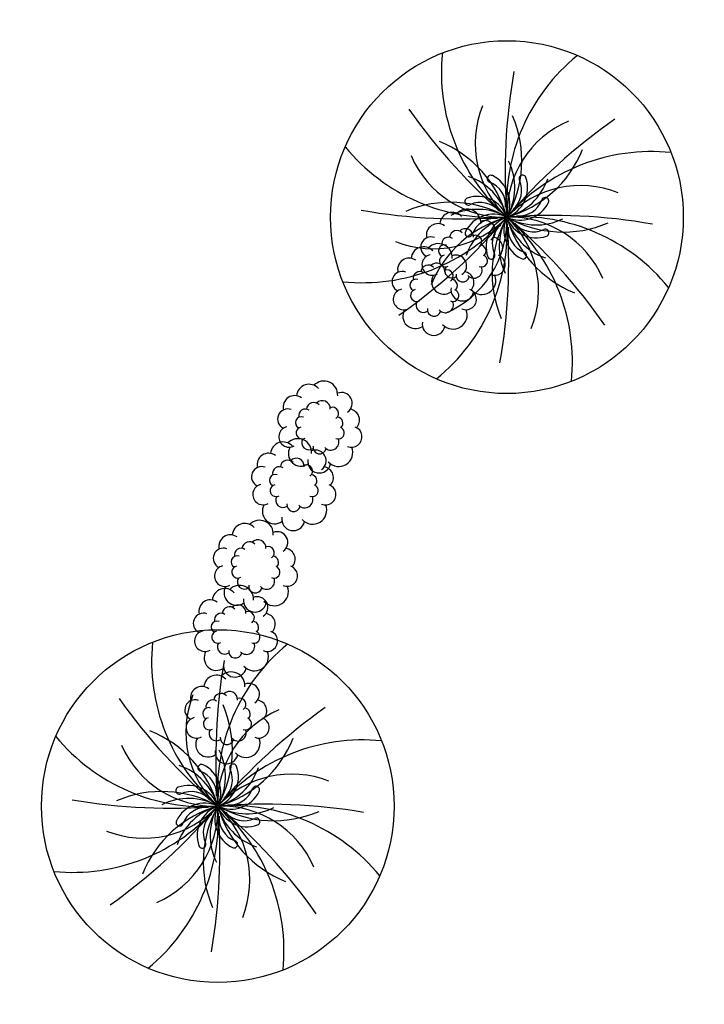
# Model space of a CAD drawing. Header units: feet. Extents: x 1377751 to 1381179, y 448542 to 452320.
# Tile 13 of 205: x 1378025 to 1378073, y 448815 to 448884. Entities that reach past the tile are written whole.
import ezdxf

# ---------------------------------------------------------------- set-up
doc = ezdxf.new("R2010")
doc.units = ezdxf.units.FT
doc.header["$MEASUREMENT"] = 0
doc.layers.add('MA- REDBUD TREE', color=3, linetype='Continuous')
doc.layers.add('VG_P_Cells', color=3, linetype='Continuous')

# ---------------------------------------------------------------- blocks, each defined once
blk = doc.blocks.new('REDBUD TREE')
at = {"layer": 'MA- REDBUD TREE'}
blk.add_circle((-7.599592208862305e-07, -1.083244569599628e-07), 12.38143709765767, dxfattribs=at)
for centre, radius, start, end in [((10.09679871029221, 8.925761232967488), 13.4764451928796, 166.7839444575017, 221.4772893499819), ((13.45098098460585, -0.8280491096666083), 13.4764451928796, 121.7839444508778, 176.477289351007), ((40.37344693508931, -1.985095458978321), 40.42222015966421, 162.6337178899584, 177.1851285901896), ((29.9520122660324, 27.14466415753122), 40.42222015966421, 207.6337178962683, 222.1851285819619), ((5.505666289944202, 4.498087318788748), 7.109511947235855, 150.7911959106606, 219.248556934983), ((-6.426712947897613, 4.817568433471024), 8.031911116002, 323.1441730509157, 15.73055402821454), ((0.828048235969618, 13.45098163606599), 13.4764451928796, 211.7839444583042, 266.477289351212), ((-7.950907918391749, -1.137836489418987), 8.031911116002, 8.144173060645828, 60.73055403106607), ((7.073721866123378, -0.7124664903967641), 7.109511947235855, 105.7911959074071, 174.2485569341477), ((27.14466350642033, -29.95201313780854), 40.42222015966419, 117.6337178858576, 132.185128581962), ((0.7124656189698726, 7.073722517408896), 7.109511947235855, 195.7911959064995, 264.2485569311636), ((-1.13783714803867, 7.950907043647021), 8.031911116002, 278.1441730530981, 330.7305540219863), ((-3.346901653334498, 2.521416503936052), 4.190380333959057, 323.0071428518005, 19.00812947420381), ((-4.149527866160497, -0.5837056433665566), 4.190380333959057, 8.007142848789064, 64.00812946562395), ((-0.7796182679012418, 2.808661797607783), 0.2516760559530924, 56.55293996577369, 242.6542555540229), ((-1.852807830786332, 1.183989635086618), 2.198800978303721, 327.4204115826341, 56.55293996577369), ((8.925760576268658, -10.09679957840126), 13.4764451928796, 76.78394446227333, 131.4772893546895), ((1.434750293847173, 2.537296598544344), 0.2516760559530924, 11.55293997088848, 197.6542555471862), ((-1.686730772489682, 1.054601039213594), 1.723059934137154, 348.2134760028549, 62.65425555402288), ((-0.4729260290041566, 2.147339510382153), 2.198800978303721, 282.4204115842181, 11.55293997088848), ((-0.58370630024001, 4.149526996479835), 4.190380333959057, 278.0071428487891, 334.0081294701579), ((-0.4469833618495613, 1.938413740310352), 1.723059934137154, 303.2134760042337, 17.65425554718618), ((1.985094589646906, 40.37344759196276), 40.42222015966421, 252.633717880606, 267.1851285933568), ((-4.817569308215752, -6.426712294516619), 8.031911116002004, 53.14417306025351, 105.7305540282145), ((-2.537297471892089, 1.434750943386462), 0.2516760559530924, 101.5529399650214, 287.6542555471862), ((-2.147340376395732, -0.4729253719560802), 2.198800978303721, 12.4204115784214, 101.5529399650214), ((4.498086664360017, -5.505667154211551), 7.109511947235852, 60.79119589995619, 129.2485569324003), ((-2.521417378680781, -3.346901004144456), 4.19038033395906, 53.00714285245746, 109.0081294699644), ((-1.93841461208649, -0.4469827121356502), 1.723059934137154, 33.21347599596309, 107.6542555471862), ((1.054600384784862, 1.6867298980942), 1.723059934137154, 258.2134760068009, 332.6542555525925), ((2.80866114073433, 0.7796174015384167), 0.2516760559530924, 326.5529399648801, 152.6542555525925), ((-1.183990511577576, -1.85280717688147), 2.198800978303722, 57.42041158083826, 146.5529399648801), ((-1.054601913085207, -1.686730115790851), 1.723059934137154, 78.21347600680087, 152.6542555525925), ((1.183988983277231, 1.852806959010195), 2.19880097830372, 237.4204115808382, 326.5529399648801), ((-8.925762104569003, 10.09679936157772), 13.47644519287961, 256.7839444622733, 311.4772893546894), ((-27.14466502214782, 29.95201292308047), 40.42222015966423, 297.6337178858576, 312.185128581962), ((-4.49808819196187, 5.50566693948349), 7.109511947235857, 240.7911958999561, 309.2485569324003), ((-13.45098250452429, 0.8280488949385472), 13.47644519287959, 301.7839444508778, 356.477289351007), ((1.137835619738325, -7.950907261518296), 8.031911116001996, 98.14417305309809, 150.7305540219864), ((-7.073723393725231, 0.7124662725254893), 7.109511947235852, 285.7911959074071, 354.2485569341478), ((0.5837047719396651, -4.149527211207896), 4.190380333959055, 98.00714284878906, 154.0081294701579), ((-2.808662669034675, -0.7796176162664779), 0.2516760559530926, 146.5529399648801, 332.6542555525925), ((-40.37344846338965, 1.985095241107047), 40.42222015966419, 342.6337178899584, 357.1851285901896), ((0.4729245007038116, -2.147339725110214), 2.19880097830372, 102.4204115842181, 191.5529399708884), ((6.42671142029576, -4.817568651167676), 8.031911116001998, 143.1441730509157, 195.7305540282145), ((0.4469818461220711, -1.938413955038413), 1.723059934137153, 123.2134760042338, 197.6542555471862), ((3.346900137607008, -2.521416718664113), 4.190380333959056, 143.0071428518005, 199.0081294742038), ((1.852806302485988, -1.183989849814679), 2.19880097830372, 147.4204115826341, 236.5529399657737), ((-10.09680023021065, -8.92576144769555), 13.4764451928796, 346.7839444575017, 41.47728934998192), ((-5.505667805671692, -4.498087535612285), 7.109511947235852, 330.7911959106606, 39.24855693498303), ((-29.95201379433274, -27.14466437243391), 40.42222015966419, 27.63371789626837, 42.18512858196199), ((-0.8280497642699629, -13.45098185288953), 13.4764451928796, 31.78394445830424, 86.47728935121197), ((-0.7124671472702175, -7.073722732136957), 7.109511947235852, 15.79119590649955, 84.24855693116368), ((-1.985096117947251, -40.37344780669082), 40.42222015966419, 72.63371788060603, 87.18512859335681), ((2.14733885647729, 0.4729251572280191), 2.19880097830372, 192.4204115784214, 281.5529399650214), ((4.149526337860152, 0.5837054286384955), 4.190380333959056, 188.007142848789, 244.0081294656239), ((7.950906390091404, 1.137836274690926), 8.031911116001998, 188.1441730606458, 240.7305540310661), ((2.521415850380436, 3.346900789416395), 4.190380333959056, 233.0071428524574, 289.0081294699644), ((4.817567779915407, 6.426712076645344), 8.031911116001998, 233.1441730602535, 285.7305540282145), ((1.938413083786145, 0.4469824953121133), 1.723059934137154, 213.2134759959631, 287.6542555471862), ((1.686729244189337, -1.054601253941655), 1.723059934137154, 168.2134760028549, 242.6542555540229), ((2.537295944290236, -1.434751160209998), 0.2516760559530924, 281.5529399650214, 107.6542555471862), ((-1.434751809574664, -2.537296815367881), 0.2516760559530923, 191.5529399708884, 17.65425554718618), ((0.7796167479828, -2.808662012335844), 0.2516760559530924, 236.5529399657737, 62.65425555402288)]:
    blk.add_arc(centre, radius, start, end, dxfattribs=at)
blk = doc.blocks.new('TREE - DECIDUOUS')
at = {"color": 0, "linetype": 'ByBlock'}
for centre, radius, start, end in [((-0.0002917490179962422, 0.008784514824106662), 0.003162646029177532, 34.98921025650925, 161.4158615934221), ((0.004709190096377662, 0.008748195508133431), 0.003038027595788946, 326.8487653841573, 149.1045297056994), ((-0.005498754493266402, 0.007581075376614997), 0.003125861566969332, 24.12208138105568, 191.3991327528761), ((-0.008791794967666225, 0.002927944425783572), 0.004041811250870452, 75.74180529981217, 215.698896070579), ((0.008551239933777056, 0.004224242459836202), 0.004113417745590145, 301.7076938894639, 101.8567627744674), ((-0.008993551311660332, -0.001419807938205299), 0.00366702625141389, 121.965402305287, 254.9779925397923), ((0.01012944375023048, -0.001818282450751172), 0.003361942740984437, 250.7888356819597, 67.29632392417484), ((-0.006785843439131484, -0.00610992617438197), 0.003360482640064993, 133.6927654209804, 273.815402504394), ((0.006947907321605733, -0.006734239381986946), 0.00363732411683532, 228.2385440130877, 25.32189295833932), ((-0.003675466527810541, -0.00872805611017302), 0.002978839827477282, 149.7766185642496, 324.2421169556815), ((0.001505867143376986, -0.00923485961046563), 0.00302694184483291, 182.023774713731, 19.70384588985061)]:
    blk.add_arc(centre, radius, start, end, dxfattribs=at)
blk = doc.blocks.new('Bayberry')
at = {"layer": 'VG_P_Cells'}
for p, xscale, yscale, zscale in [((-0.003410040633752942, -0.0006137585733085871, 839.961), 240, 240, 240), ((0.03836892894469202, 0.01329299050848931, 694.9186819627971), 138.9901895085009, 138.9901895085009, 138.9901895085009)]:
    blk.add_blockref('TREE - DECIDUOUS', p, dxfattribs=dict(at, xscale=xscale, yscale=yscale, zscale=zscale))

msp = doc.modelspace()

# ---------------------------------------------------------------- block references
at = {"layer": 'VG_P_Cells'}
for name, p, rotation in [('REDBUD TREE', (1378058.754020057, 448869.8881996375, 841), 7.321971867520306), ('Bayberry', (1378055.63551147, 448867.2786652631, 1680.654), 280.1212023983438), ('Bayberry', (1378053.619108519, 448864.8586209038, 2520.615), 280.1212023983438), ('Bayberry', (1378045.584006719, 448855.2110601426, 825.7415302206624), 280.1212023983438), ('Bayberry', (1378043.755277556, 448851.1650990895, 840.37198860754), 280.1212023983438), ('Bayberry', (1378041.066576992, 448845.4426587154, 839.414), 280.1212023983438), ('Bayberry', (1378039.666470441, 448840.8751647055), 280.1212023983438), ('REDBUD TREE', (1378038.454995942, 448828.5531384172), 277.5930949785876), ('Bayberry', (1378039.074810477, 448834.7957823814), 280.1212023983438)]:
    msp.add_blockref(name, p, dxfattribs=dict(at, rotation=rotation))

doc.saveas('drawing.dxf')
